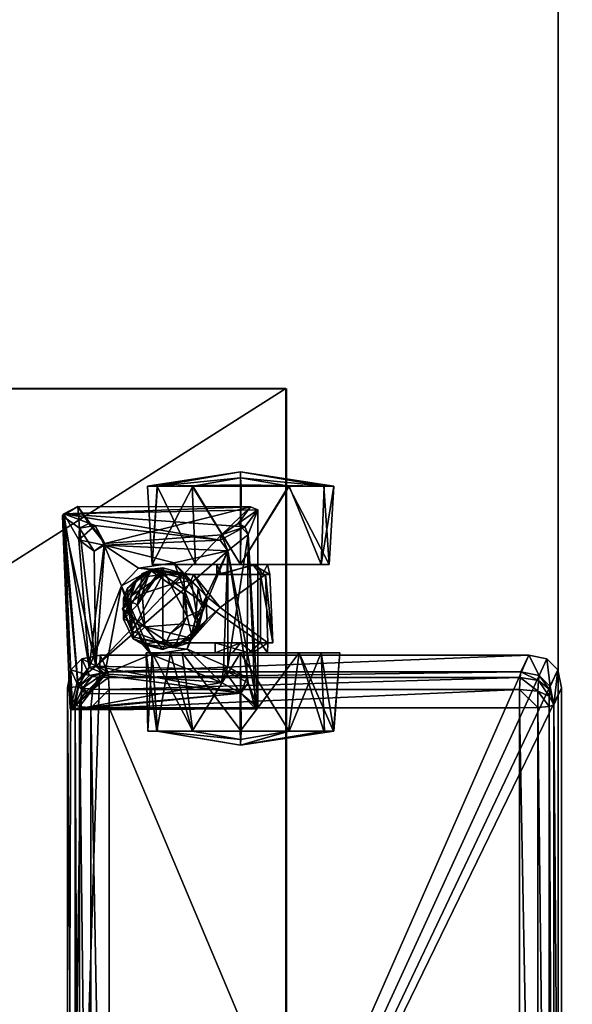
# Model space of a CAD drawing. Header units: inches. Extents: x 491 to 729, y -143 to 65.
# Tile 247 of 256: x 619.45 to 623.68, y -21.28 to -13.74. Entities that reach past the tile are written whole.
import ezdxf

# ---------------------------------------------------------------- set-up
doc = ezdxf.new("R2010")
doc.units = ezdxf.units.IN
doc.header["$MEASUREMENT"] = 0
doc.layers.add('A-FURN', color=7, linetype='Continuous')
for name, color, linetype, true_color in [('CET color Grey2', 7, 'Continuous', 0x060606), ('CET color Grey23', 7, 'Continuous', 0x393c39), ('CET color Grey30', 7, 'Continuous', 0x594d3d), ('CET color Grey8', 7, 'Continuous', 0x161614), ('CET color tan', 7, 'Continuous', 0xd4b38d)]:
    doc.layers.add(name, color=color, linetype=linetype, true_color=true_color)

# ---------------------------------------------------------------- blocks, each defined once
blk = doc.blocks.new('*C88')
at = {"layer": 'CET color Grey2', "linetype": 'Continuous'}
mesh = blk.add_polyface(dxfattribs=at)
corners = [(1.3469, 18.9769, 1.2067), (0.7469, 19.002, 1.1254), (0.7469, 18.7336, 1.3965), (0.7365, 18.362, 0.0325), (0.7469, 18.7274, 0.12), (1.3469, 18.362, 0), (0.636, 18.362, 0.76), (0.7469, 18.9985, 0.3884), (1.3469, 19.0392, 0.415), (0.7469, 19.0748, 0.9473), (1.9451, 18.6088, 0.6016), (1.4231, 18.5848, 0.5685), (1.4231, 18.5517, 0.9754), (1.3469, 18.362, 1.52), (1.3469, 18.5677, 0.76), (0.6836, 18.362, 1.3041), (1.3469, 18.4829, 0.9264), (0.9282, 18.493, 1.6849), (1.1175, 18.4182, 1.7674), (2.44, 18.493, 1.7674), (1.1175, 18.4182, 1.6849), (1.3469, 18.4554, 0.5767), (0.7469, 18.3656, 1.497), (1.4231, 18.5284, 0.8809), (1.4231, 18.5129, 0.5319), (1.4231, 18.2166, 0.6146), (1.2402, 18.2648, 1.7674), (1.4231, 18.1788, 0.8533), (1.6747, 18.2053, 0.9896), (1.9451, 18.5692, 0.9647), (0.9049, 18.4367, 1.7674), (1.0324, 18.3426, 1.7674), (1.0569, 18.3931, 1.6849), (1.9451, 18.5129, 0.5319), (1.4231, 18.0016, 1.0237)]
mesh.append_faces([[corners[k] for k in face] for face in [(0, 1, 2, 0), (3, 4, 5, 3), (6, 7, 3, 6), (8, 9, 0, 8), (10, 11, 12, 10), (0, 2, 13, 0), (8, 7, 9, 8), (6, 9, 7, 6), (2, 1, 15, 2), (17, 18, 19, 17), (20, 17, 19, 20), (5, 4, 8, 5), (22, 13, 2, 22), (2, 15, 22, 2), (11, 14, 23, 11), (21, 24, 25, 21), (1, 6, 15, 1), (7, 8, 4, 7), (7, 4, 3, 7), (16, 23, 14, 16), (12, 28, 29, 12), (30, 31, 17, 30), (14, 11, 21, 14), (20, 18, 32, 20), (6, 1, 9, 6), (9, 1, 0, 9), (24, 10, 33, 24), (21, 11, 24, 21), (11, 10, 24, 11), (31, 32, 18, 31), (17, 31, 18, 17)]])
mesh.append_faces([[corners[k] for k in face] for face in [(0, 14, 8, 0), (13, 16, 0, 13), (8, 21, 5, 8)]], dxfattribs={"vtx0": -1, "vtx1": -1, "vtx3": -1})
mesh.append_faces([[corners[k] for k in face] for face in [(0, 16, 14, 0), (8, 14, 21, 8), (23, 34, 12, 23)]], dxfattribs={"vtx0": -1, "vtx2": -1, "vtx3": -1})
mesh.append_faces([[corners[k] for k in face] for face in [(20, 26, 18, 20), (32, 17, 20, 32)]], dxfattribs={"vtx0": -1, "vtx3": -1})
mesh.append_faces([[corners[k] for k in face] for face in [(23, 16, 27, 23)]], dxfattribs={"vtx1": -1})
mesh.append_faces([[corners[k] for k in face] for face in [(12, 11, 23, 12)]], dxfattribs={"vtx2": -1})
mesh = blk.add_polyface(dxfattribs=at)
corners = [(2.6213, 18.7342, 0.1239), (2.0213, 18.9769, 0.3133), (2.6213, 19.0024, 0.3952), (2.6213, 18.9981, 1.1322), (2.0213, 18.8087, 1.3748), (2.6213, 18.7268, 1.4004), (2.7292, 18.362, 0.8967), (2.6213, 19.075, 0.5734), (2.6213, 19.0728, 0.9549), (2.0213, 19.122, 0.76), (1.9451, 18.6088, 0.6016), (1.4231, 18.5517, 0.9754), (1.9451, 18.5692, 0.9647), (2.0213, 18.362, 0), (2.0213, 18.5677, 0.76), (2.0213, 18.4256, 0.5644), (2.44, 18.493, 1.7674), (1.1175, 18.4182, 1.7674), (1.2402, 18.2648, 1.7674), (2.6213, 18.3577, 1.497), (2.6846, 18.362, 1.3041), (2.0213, 18.4554, 0.9432), (1.9451, 18.362, 0.9656), (1.9451, 18.5129, 0.5319), (2.2119, 18.4088, 1.6849), (2.4507, 18.4755, 1.6849), (2.3311, 18.3622, 1.6849), (1.1175, 18.4182, 1.6849), (2.2507, 18.4182, 1.7674), (2.3311, 18.3622, 1.7674), (2.6213, 18.3663, 0.023), (1.9451, 18.1664, 0.6964), (2.0213, 18.362, 1.52), (2.0213, 18.2985, 0.9556)]
mesh.append_faces([[corners[k] for k in face] for face in [(0, 1, 2, 0), (3, 4, 5, 3), (6, 0, 7, 6), (4, 8, 9, 4), (10, 11, 12, 10), (1, 0, 13, 1), (6, 3, 5, 6), (6, 7, 3, 6), (7, 9, 8, 7), (19, 20, 5, 19), (19, 5, 4, 19), (21, 12, 22, 21), (12, 14, 23, 12), (30, 13, 0, 30), (6, 30, 0, 6), (26, 29, 28, 26), (15, 31, 23, 15), (15, 23, 14, 15), (9, 7, 1, 9), (32, 19, 4, 32), (16, 25, 27, 16), (12, 21, 14, 12), (7, 8, 3, 7), (3, 8, 4, 3), (5, 20, 6, 5), (12, 23, 10, 12), (26, 28, 24, 26), (21, 22, 33, 21), (0, 2, 7, 0), (7, 2, 1, 7)]])
mesh.append_faces([[corners[k] for k in face] for face in [(18, 28, 16, 18)]], dxfattribs={"vtx0": -1, "vtx1": -1, "vtx2": -1, "vtx3": -1})
mesh.append_faces([[corners[k] for k in face] for face in [(14, 1, 15, 14), (24, 25, 26, 24), (21, 4, 14, 21)]], dxfattribs={"vtx0": -1, "vtx1": -1, "vtx3": -1})
mesh.append_faces([[corners[k] for k in face] for face in [(14, 4, 9, 14), (15, 1, 13, 15), (24, 27, 25, 24), (16, 28, 29, 16), (14, 9, 1, 14), (21, 32, 4, 21)]], dxfattribs={"vtx0": -1, "vtx2": -1, "vtx3": -1})
mesh.append_faces([[corners[k] for k in face] for face in [(16, 17, 18, 16)]], dxfattribs={"vtx2": -1})
mesh = blk.add_polyface(dxfattribs=at)
corners = [(1.6747, 18.2053, 0.9896), (1.587, 18.0993, 1.0279), (1.7667, 18.1032, 1.0279), (0.7469, 17.9905, 0.1235), (1.3469, 18.362, 0), (1.3469, 18.017, 0.0828), (1.4231, 18.0016, 1.0237), (1.4231, 18.2166, 0.6146), (1.4231, 17.9136, 0.5604), (1.4231, 18.5517, 0.9754), (1.9451, 18.5129, 0.5319), (1.4231, 17.7659, 0.5306), (1.4231, 18.5129, 0.5319), (0.7469, 17.722, 0.3945), (0.636, 18.362, 0.76), (0.7365, 18.362, 0.0325), (1.3469, 18.4554, 0.5767), (1.3469, 18.1788, 0.6666), (1.3469, 18.362, 1.52), (0.7469, 17.9966, 1.4), (1.3469, 17.6849, 1.105), (0.7469, 18.3656, 1.497), (1.3469, 18.2166, 0.9054), (1.3469, 18.4829, 0.9264), (1.4231, 18.1788, 0.8533), (1.4231, 18.5284, 0.8809), (1.4656, 17.9844, 1.3655), (1.8244, 18.0413, 1.3655), (0.7469, 17.6492, 0.5726), (0.7469, 17.7255, 1.1315), (0.6836, 18.362, 1.3041), (1.2402, 18.2648, 1.6849), (1.1977, 17.3169, 1.6849), (1.1588, 18.2056, 1.6849), (2.128, 18.2648, 1.6849), (1.1175, 18.4182, 1.6849), (1.6841, 18.0782, 1.4512), (1.4137, 17.9221, 1.4512), (1.528, 18.0364, 1.5522), (1.0569, 18.3931, 1.6849), (0.957, 17.01, 1.6849), (0.9282, 18.493, 1.6849), (0.9049, 18.4367, 1.7674), (1.1199, 18.215, 1.7674), (1.0324, 18.3426, 1.7674), (1.2402, 18.2648, 1.7674), (1.6841, 18.0782, 1.5522), (1.7654, 18.0161, 1.5753)]
mesh.append_faces([[corners[k] for k in face] for face in [(0, 1, 2, 0), (3, 4, 5, 3), (9, 6, 0, 9), (10, 11, 12, 10), (13, 14, 15, 13), (18, 19, 20, 18), (21, 19, 18, 21), (1, 26, 27, 1), (14, 28, 29, 14), (30, 19, 21, 30), (36, 37, 38, 36), (15, 4, 3, 15), (3, 13, 15, 3), (14, 29, 30, 14), (43, 39, 44, 43), (33, 45, 31, 33), (42, 41, 40, 42), (46, 38, 47, 46), (38, 46, 36, 38), (14, 13, 28, 14), (8, 12, 11, 8), (33, 39, 43, 33), (33, 43, 45, 33), (26, 1, 6, 26), (6, 1, 0, 6), (24, 22, 17, 24), (17, 7, 24, 17), (16, 7, 17, 16)]])
mesh.append_faces([[corners[k] for k in face] for face in [(6, 7, 8, 6), (24, 6, 25, 24), (4, 16, 5, 4)]], dxfattribs={"vtx0": -1, "vtx1": -1, "vtx3": -1})
mesh.append_faces([[corners[k] for k in face] for face in [(5, 16, 17, 5), (18, 22, 23, 18), (39, 40, 41, 39), (6, 24, 7, 6)]], dxfattribs={"vtx0": -1, "vtx2": -1, "vtx3": -1})
mesh.append_faces([[corners[k] for k in face] for face in [(42, 43, 44, 42), (24, 23, 22, 24)]], dxfattribs={"vtx0": -1, "vtx3": -1})
mesh.append_faces([[corners[k] for k in face] for face in [(12, 8, 7, 12), (31, 32, 33, 31)]], dxfattribs={"vtx1": -1})
mesh.append_faces([[corners[k] for k in face] for face in [(34, 31, 35, 34), (35, 31, 45, 35)]], dxfattribs={"vtx2": -1})
mesh = blk.add_polyface(dxfattribs=at)
corners = [(2.0213, 18.4256, 0.5644), (2.0213, 17.9153, 0.1451), (2.0213, 18.1664, 0.6964), (2.6213, 17.9898, 1.3961), (2.0213, 18.362, 1.52), (2.0213, 17.8246, 1.2974), (1.9451, 18.1664, 0.6964), (1.9451, 17.9136, 0.5604), (1.9451, 18.5129, 0.5319), (1.7654, 18.0161, 1.5753), (1.2402, 18.2648, 1.6849), (1.9941, 17.9519, 1.6674), (1.9451, 17.7659, 0.5305), (1.4231, 17.7659, 0.5306), (2.7292, 18.362, 0.8967), (2.6213, 17.7259, 0.3878), (2.6213, 18.3663, 0.023), (2.6213, 18.3577, 1.497), (2.6213, 17.7216, 1.1247), (2.6213, 17.9972, 0.1196), (2.128, 18.2648, 1.6849), (1.1175, 18.4182, 1.6849), (2.2119, 18.4088, 1.6849), (2.2507, 18.4182, 1.7674), (1.2402, 18.2648, 1.7674), (2.1489, 18.2307, 1.7674), (2.0213, 18.2985, 0.9556), (2.6846, 18.362, 1.3041), (1.9451, 17.9626, 1.0544), (1.9451, 18.362, 0.9656), (1.9049, 17.9867, 1.5522), (1.6841, 18.0782, 1.4512), (1.6841, 18.0782, 1.5522), (2.44, 18.493, 1.7674), (2.3311, 18.3622, 1.7674), (2.4507, 17.0563, 1.7674), (1.8244, 18.0413, 1.3655), (1.7667, 18.1032, 1.0279), (1.587, 18.0993, 1.0279), (2.0213, 18.4554, 0.9432), (1.9451, 18.5692, 0.9647), (2.2483, 18.215, 1.6849), (1.9126, 17.9944, 1.4661), (1.6747, 18.2053, 0.9896), (2.3311, 18.3622, 1.6849), (2.4507, 18.4755, 1.6849), (2.4586, 17.0752, 1.6849), (2.0213, 18.362, 0)]
mesh.append_faces([[corners[k] for k in face] for face in [(3, 4, 5, 3), (9, 10, 11, 9), (8, 12, 13, 8), (14, 15, 16, 14), (17, 4, 3, 17), (14, 18, 15, 14), (16, 19, 1, 16), (27, 17, 3, 27), (30, 31, 32, 30), (36, 37, 38, 36), (28, 29, 40, 28), (20, 11, 10, 20), (41, 11, 20, 41), (3, 18, 27, 3), (41, 25, 34, 41), (42, 31, 30, 42), (37, 28, 43, 37), (37, 36, 28, 37), (40, 43, 28, 40), (34, 44, 41, 34), (45, 33, 46, 45), (22, 25, 20, 22), (25, 41, 20, 25), (2, 6, 0, 2), (2, 29, 6, 2), (47, 16, 1, 47), (30, 32, 9, 30), (18, 14, 27, 18), (25, 22, 23, 25), (26, 29, 2, 26)]])
mesh.append_faces([[corners[k] for k in face] for face in [(0, 1, 2, 0), (6, 7, 8, 6), (20, 21, 22, 20), (23, 24, 25, 23), (2, 5, 26, 2), (33, 34, 35, 33), (26, 4, 39, 26)]], dxfattribs={"vtx0": -1, "vtx1": -1, "vtx3": -1})
mesh.append_faces([[corners[k] for k in face] for face in [(26, 5, 4, 26), (0, 47, 1, 0)]], dxfattribs={"vtx0": -1, "vtx2": -1, "vtx3": -1})
mesh.append_faces([[corners[k] for k in face] for face in [(28, 6, 29, 28), (8, 7, 12, 8)]], dxfattribs={"vtx0": -1, "vtx3": -1})
mesh = blk.add_polyface(dxfattribs=at)
corners = [(2.6213, 17.7216, 1.1247), (2.0213, 17.6392, 0.9948), (2.6213, 17.6513, 0.5651), (2.0348, 17.6783, 1.6674), (1.8701, 17.5799, 1.5753), (1.9545, 17.6098, 1.5522), (2.0213, 17.6849, 0.415), (2.2483, 18.215, 1.6849), (2.183, 17.322, 1.6849), (2.1249, 17.254, 1.7674), (2.3311, 18.3622, 1.7674), (2.1489, 18.2307, 1.7674), (2.196, 17.3252, 1.7674), (2.3363, 17.1993, 1.7674), (2.4586, 17.0752, 1.6849), (2.0213, 18.1664, 0.6964), (2.3311, 18.3622, 1.6849), (2.4507, 18.4755, 1.6849), (2.6213, 17.9972, 0.1196), (2.0213, 17.9153, 0.1451), (1.9964, 17.7659, 1.4512), (1.9126, 17.9944, 1.4661), (1.9964, 17.7659, 1.5522), (2.4507, 17.0563, 1.7674), (2.2374, 17.1147, 1.7674), (0.9745, 16.9993, 1.7674), (2.3311, 17.1697, 1.6849), (2.2772, 17.1179, 1.6849), (0.957, 17.01, 1.6849), (2.6213, 17.7259, 0.3878), (2.6213, 18.3663, 0.023), (2.0213, 17.8246, 1.2974), (2.6213, 17.9898, 1.3961), (2.44, 18.493, 1.7674), (2.1331, 17.2018, 1.6849), (1.9941, 17.9519, 1.6674), (1.5086, 17.4499, 1.6674)]
mesh.append_faces([[corners[k] for k in face] for face in [(0, 1, 2, 0), (3, 4, 5, 3), (2, 1, 6, 2), (3, 7, 8, 3), (18, 6, 19, 18), (20, 21, 22, 20), (8, 26, 13, 8), (29, 6, 18, 29), (29, 18, 30, 29), (31, 0, 32, 31), (14, 23, 28, 14), (14, 33, 23, 14), (24, 34, 9, 24), (8, 13, 12, 8), (13, 26, 27, 13), (0, 2, 29, 0), (29, 2, 6, 29), (35, 7, 3, 35), (5, 35, 3, 5), (8, 9, 34, 8), (34, 36, 8, 34), (27, 34, 24, 27), (27, 24, 13, 27), (1, 0, 31, 1), (8, 12, 9, 8), (5, 20, 22, 5)]])
mesh.append_faces([[corners[k] for k in face] for face in [(10, 13, 23, 10)]], dxfattribs={"vtx0": -1, "vtx1": -1, "vtx2": -1, "vtx3": -1})
mesh.append_faces([[corners[k] for k in face] for face in [(14, 16, 17, 14), (26, 14, 27, 26), (8, 14, 26, 8), (16, 14, 7, 16)]], dxfattribs={"vtx0": -1, "vtx1": -1, "vtx3": -1})
mesh.append_faces([[corners[k] for k in face] for face in [(9, 10, 11, 9), (10, 12, 13, 10), (15, 6, 1, 15), (15, 19, 6, 15), (24, 25, 23, 24), (27, 14, 28, 27), (23, 13, 24, 23), (15, 1, 31, 15), (10, 9, 12, 10)]], dxfattribs={"vtx0": -1, "vtx2": -1, "vtx3": -1})
mesh.append_faces([[corners[k] for k in face] for face in [(8, 7, 14, 8)]], dxfattribs={"vtx1": -1, "vtx2": -1})
mesh = blk.add_polyface(dxfattribs=at)
corners = [(1.1199, 18.215, 1.7674), (1.1852, 17.322, 1.7674), (2.1249, 17.254, 1.7674), (1.3334, 17.8536, 1.6674), (1.2402, 18.2648, 1.6849), (1.7654, 18.0161, 1.5753), (1.1977, 17.3169, 1.6849), (1.3469, 17.6849, 1.105), (1.3469, 18.2166, 0.9054), (1.3469, 18.362, 1.52), (1.3469, 18.017, 0.0828), (0.7469, 17.722, 0.3945), (0.7469, 17.9905, 0.1235), (1.4137, 17.9221, 1.4512), (1.3718, 17.7659, 1.4512), (1.4137, 17.9221, 1.5522), (1.4979, 17.8264, 1.4281), (1.5691, 17.6076, 1.3655), (1.3902, 17.6704, 1.3655), (1.4231, 18.0016, 1.0237), (1.4231, 17.9136, 0.5604), (1.3469, 17.6849, 0.415), (0.7469, 17.7255, 1.1315), (0.7469, 17.6492, 0.5726), (1.2402, 18.2648, 1.7674), (1.4231, 17.7659, 0.5306), (1.9451, 17.7659, 0.5305), (1.8549, 17.5308, 0.5487), (0.9049, 18.4367, 1.7674), (1.3825, 17.6851, 1.5522), (1.3741, 17.58, 1.6674), (1.528, 18.0364, 1.5522), (1.1588, 18.2056, 1.6849), (0.957, 17.01, 1.6849), (1.0569, 18.3931, 1.6849), (1.4656, 17.9844, 1.3655), (1.3469, 18.1788, 0.6666), (1.7446, 17.9521, 1.4281), (1.5691, 17.9243, 1.3655), (0.7469, 17.9966, 1.4), (0.6836, 18.362, 1.3041), (1.6841, 18.0782, 1.4512), (1.6535, 17.5726, 1.4281), (1.4137, 17.6098, 1.4512), (1.8244, 18.0413, 1.3655), (0.9032, 17.1156, 1.7674)]
mesh.append_faces([[corners[k] for k in face] for face in [(3, 4, 5, 3), (3, 6, 4, 3), (10, 11, 12, 10), (13, 14, 15, 13), (14, 16, 17, 14), (18, 19, 20, 18), (21, 22, 23, 21), (25, 26, 27, 25), (15, 14, 29, 15), (7, 22, 21, 7), (15, 30, 3, 15), (3, 5, 31, 3), (16, 18, 17, 16), (35, 19, 18, 35), (30, 15, 29, 30), (13, 37, 16, 13), (13, 16, 14, 13), (15, 3, 31, 15), (31, 13, 15, 31), (16, 35, 18, 16), (37, 38, 16, 37), (22, 7, 39, 22), (22, 39, 40, 22), (41, 37, 13, 41), (21, 11, 10, 21), (14, 17, 42, 14), (23, 11, 21, 23), (14, 43, 29, 14), (14, 42, 43, 14), (38, 35, 16, 38), (28, 33, 45, 28), (18, 20, 25, 18)]])
mesh.append_faces([[corners[k] for k in face] for face in [(0, 1, 2, 0), (1, 0, 28, 1)]], dxfattribs={"vtx0": -1, "vtx1": -1, "vtx2": -1, "vtx3": -1})
mesh.append_faces([[corners[k] for k in face] for face in [(7, 8, 9, 7), (21, 8, 7, 21), (32, 33, 34, 32), (10, 36, 21, 10)]], dxfattribs={"vtx0": -1, "vtx1": -1, "vtx3": -1})
mesh.append_faces([[corners[k] for k in face] for face in [(2, 24, 0, 2), (21, 36, 8, 21)]], dxfattribs={"vtx0": -1, "vtx2": -1, "vtx3": -1})
mesh.append_faces([[corners[k] for k in face] for face in [(38, 44, 35, 38)]], dxfattribs={"vtx0": -1, "vtx3": -1})
mesh = blk.add_polyface(dxfattribs=at)
corners = [(1.5086, 17.4499, 1.6674), (2.1331, 17.2018, 1.6849), (1.1977, 17.3169, 1.6849), (1.3741, 17.58, 1.6674), (1.3334, 17.8536, 1.6674), (1.3902, 17.6704, 1.3655), (1.4477, 17.5703, 0.5767), (1.6841, 17.4569, 1.3655), (1.7205, 17.4776, 0.5487), (1.1563, 17.123, 1.6849), (1.0671, 17.13, 1.7674), (2.1249, 17.254, 1.7674), (1.2444, 17.2406, 1.7674), (1.0482, 17.2496, 1.6849), (1.1588, 18.2056, 1.6849), (1.1852, 17.322, 1.7674), (0.9049, 18.4367, 1.7674), (0.9032, 17.1156, 1.7674), (0.9745, 16.9993, 1.7674), (2.2374, 17.1147, 1.7674), (1.528, 17.4955, 1.5522), (1.6033, 17.4643, 1.4512), (1.6841, 17.5029, 1.5753), (1.4137, 17.6098, 1.4512), (0.957, 17.01, 1.6849), (1.0319, 17.1993, 1.7674), (1.4231, 17.7659, 0.5306), (1.5875, 17.5218, 0.5324), (1.3825, 17.6851, 1.5522), (1.6535, 17.5726, 1.4281), (1.5691, 17.6076, 1.3655), (1.8549, 17.5308, 0.5487), (1.8701, 17.5799, 1.5753), (2.4507, 17.0563, 1.7674), (1.7649, 17.4643, 1.4512)]
mesh.append_faces([[corners[k] for k in face] for face in [(0, 1, 2, 0), (3, 2, 4, 3), (5, 6, 7, 5), (8, 7, 6, 8), (20, 21, 22, 20), (23, 21, 20, 23), (6, 5, 26, 6), (26, 27, 6, 26), (0, 28, 22, 0), (23, 29, 21, 23), (12, 9, 10, 12), (26, 31, 27, 26), (9, 12, 2, 9), (2, 15, 13, 2), (25, 13, 15, 25), (13, 10, 9, 13), (0, 22, 32, 0), (18, 24, 33, 18), (28, 20, 22, 28), (28, 23, 20, 28), (28, 0, 3, 28), (2, 3, 0, 2), (2, 12, 15, 2), (24, 18, 17, 24), (27, 8, 6, 27), (21, 34, 22, 21), (13, 25, 10, 13)]])
mesh.append_faces([[corners[k] for k in face] for face in [(9, 1, 24, 9), (14, 13, 24, 14), (11, 10, 18, 11)]], dxfattribs={"vtx0": -1, "vtx1": -1, "vtx2": -1, "vtx3": -1})
mesh.append_faces([[corners[k] for k in face] for face in [(10, 11, 12, 10), (13, 14, 2, 13), (9, 24, 13, 9), (18, 10, 17, 18)]], dxfattribs={"vtx0": -1, "vtx1": -1, "vtx3": -1})
mesh.append_faces([[corners[k] for k in face] for face in [(15, 16, 17, 15), (18, 19, 11, 18), (17, 25, 15, 17), (11, 15, 12, 11), (17, 10, 25, 17)]], dxfattribs={"vtx0": -1, "vtx2": -1, "vtx3": -1})
mesh.append_faces([[corners[k] for k in face] for face in [(2, 1, 9, 2)]], dxfattribs={"vtx1": -1})
mesh.append_faces([[corners[k] for k in face] for face in [(30, 5, 7, 30)]], dxfattribs={"vtx2": -1})
mesh = blk.add_polyface(dxfattribs=at)
corners = [(1.7205, 17.4776, 0.5487), (1.9026, 17.5474, 1.3655), (1.6841, 17.4569, 1.3655), (2.0348, 17.6783, 1.6674), (2.183, 17.322, 1.6849), (1.5086, 17.4499, 1.6674), (2.1249, 17.254, 1.7674), (2.1489, 18.2307, 1.7674), (1.2402, 18.2648, 1.7674), (1.7992, 17.9243, 1.3655), (1.8244, 18.0413, 1.3655), (1.5691, 17.9243, 1.3655), (1.9451, 17.9626, 1.0544), (1.978, 17.8614, 1.3655), (1.9451, 17.9136, 0.5604), (1.7446, 17.9521, 1.4281), (1.8701, 17.5799, 1.5753), (2.2772, 17.1179, 1.6849), (0.957, 17.01, 1.6849), (2.1331, 17.2018, 1.6849), (1.9126, 17.5374, 1.4661), (1.9545, 17.6098, 1.5522), (1.8703, 17.8264, 1.4281), (1.9126, 17.9944, 1.4661), (1.8549, 17.5308, 0.5487), (1.9451, 17.7659, 0.5305), (1.9451, 18.1664, 0.6964), (1.7649, 17.4643, 1.4512), (1.6841, 17.5029, 1.5753), (1.9941, 17.9519, 1.6674), (1.9049, 17.9867, 1.5522), (1.6535, 17.5726, 1.4281), (1.8225, 17.6275, 1.3655), (1.8225, 17.6275, 1.4281), (1.9964, 17.7659, 1.4512), (1.5691, 17.6076, 1.3655), (1.9964, 17.7659, 1.5522), (1.6841, 18.0782, 1.4512), (1.7654, 18.0161, 1.5753), (1.5875, 17.5218, 0.5324), (1.6033, 17.4643, 1.4512)]
mesh.append_faces([[corners[k] for k in face] for face in [(0, 1, 2, 0), (3, 4, 5, 3), (12, 13, 14, 12), (11, 15, 9, 11), (3, 5, 16, 3), (20, 21, 16, 20), (22, 15, 23, 22), (24, 25, 1, 24), (27, 20, 28, 27), (13, 12, 10, 13), (29, 21, 30, 29), (25, 13, 1, 25), (31, 32, 33, 31), (27, 33, 20, 27), (20, 34, 21, 20), (31, 33, 27, 31), (33, 32, 22, 33), (22, 23, 34, 22), (36, 23, 30, 36), (24, 1, 0, 24), (28, 20, 16, 28), (15, 37, 23, 15), (33, 22, 34, 33), (33, 34, 20, 33), (31, 35, 32, 31), (13, 25, 14, 13), (29, 30, 38, 29), (39, 24, 0, 39), (27, 40, 31, 27), (22, 9, 15, 22), (32, 9, 22, 32), (21, 36, 30, 21)]])
mesh.append_faces([[corners[k] for k in face] for face in [(6, 7, 8, 6)]], dxfattribs={"vtx0": -1, "vtx1": -1, "vtx2": -1, "vtx3": -1})
mesh.append_faces([[corners[k] for k in face] for face in [(9, 10, 11, 9), (17, 18, 19, 17), (14, 26, 12, 14), (32, 13, 9, 32)]], dxfattribs={"vtx0": -1, "vtx1": -1, "vtx3": -1})
mesh.append_faces([[corners[k] for k in face] for face in [(2, 32, 35, 2), (9, 13, 10, 9), (32, 1, 13, 32), (32, 2, 1, 32)]], dxfattribs={"vtx0": -1, "vtx2": -1, "vtx3": -1})
at = {"layer": 'CET color Grey30', "linetype": 'Continuous'}
mesh = blk.add_polyface(dxfattribs=at)
corners = [(0, 18.712, 1.795), (12, 18.712, 1.795), (12, 18.712, 19.497), (0, 18.712, 19.497)]
mesh.append_faces([[corners[k] for k in face] for face in [(0, 2, 3, 0), (1, 3, 2, 1)]], dxfattribs={"vtx0": -1, "vtx3": -1})
mesh.append_faces([[corners[k] for k in face] for face in [(0, 1, 2, 0), (1, 0, 3, 1)]], dxfattribs={"vtx2": -1})
mesh = blk.add_polyface(dxfattribs=at)
corners = [(0.001, 0.707, 1.795), (0, 18.707, 1.795), (0.001, 18.707, 19.497), (0, 0.707, 19.497)]
mesh.append_faces([[corners[k] for k in face] for face in [(0, 1, 2, 0), (0, 2, 3, 0), (1, 0, 3, 1), (1, 3, 2, 1)]])
mesh = blk.add_polyface(dxfattribs=at)
corners = [(12, 18.707, 19.497), (0, 18.707, 19.497), (0, 18.707, 20.122), (12, 18.707, 20.122), (0, -0.168, 19.497), (0, -0.168, 20.122), (12, -0.168, 19.497), (12, -0.168, 20.122)]
mesh.append_faces([[corners[k] for k in face] for face in [(0, 2, 3, 0), (1, 5, 2, 1), (1, 6, 4, 1), (5, 3, 2, 5), (4, 7, 5, 4), (6, 3, 7, 6)]], dxfattribs={"vtx0": -1, "vtx3": -1})
mesh.append_faces([[corners[k] for k in face] for face in [(0, 1, 2, 0), (1, 4, 5, 1), (1, 0, 6, 1), (5, 7, 3, 5), (4, 6, 7, 4), (6, 0, 3, 6)]], dxfattribs={"vtx2": -1})
blk = doc.blocks.new('*C86')
at = {"layer": 'A-FURN', "linetype": 'Continuous', "rotation": 269.999999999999}
blk.add_blockref('*C88', (602.782, -16.5672, 0), dxfattribs=at)
blk = doc.blocks.new('*C37')
at = {"layer": 'CET color Grey23', "linetype": 'Continuous'}
mesh = blk.add_polyface(dxfattribs=at)
corners = [(31.85, 4.648, 37.414), (-31.85, 4.648, 37.414), (-31.85, 4.648, 39.146), (31.85, 4.648, 39.146), (-31.85, 1.892, 37.414), (-31.85, 1.892, 39.146), (31.85, 1.892, 37.414), (31.85, 1.892, 39.146)]
mesh.append_faces([[corners[k] for k in face] for face in [(0, 2, 3, 0), (1, 5, 2, 1), (1, 6, 4, 1), (5, 3, 2, 5), (4, 7, 5, 4), (6, 3, 7, 6)]], dxfattribs={"vtx0": -1, "vtx3": -1})
mesh.append_faces([[corners[k] for k in face] for face in [(0, 1, 2, 0), (1, 4, 5, 1), (1, 0, 6, 1), (5, 7, 3, 5), (4, 6, 7, 4), (6, 0, 3, 6)]], dxfattribs={"vtx2": -1})
at = {"layer": 'CET color Grey8', "linetype": 'Continuous'}
mesh = blk.add_polyface(dxfattribs=at)
corners = [(16.368, -1.5436, 37.737), (16.368, 1.5955, 37.737), (23.828, 1.5955, 37.737), (23.828, -1.5436, 37.737), (16.214, -1.864, 39.233), (16.3436, -1.8054, 37.9867), (23.8524, -1.8054, 37.9867), (23.982, -1.864, 39.233), (24.232, -1.614, 39.233), (24.1036, -1.555, 37.9857), (24.1036, 1.607, 37.9857), (24.232, 1.666, 39.233), (23.982, 1.916, 39.233), (23.8524, 1.8573, 37.9867), (16.3436, 1.8573, 37.9867), (16.214, 1.916, 39.233), (15.964, 1.666, 39.233), (16.0924, 1.607, 37.9857), (16.0924, -1.555, 37.9857), (15.964, -1.614, 39.233), (16.1282, -1.6751, 37.9092), (16.1203, -1.6941, 37.9863), (23.9686, -1.7739, 37.9094), (23.9919, -1.7775, 37.9861), (16.2274, 1.8259, 37.9094), (16.2041, 1.8295, 37.9861), (24.0678, 1.727, 37.9092), (24.0757, 1.746, 37.9863), (16.2263, -1.5449, 37.7646), (16.2263, 1.5967, 37.7646), (16.3653, 1.7357, 37.7647), (23.83, 1.7357, 37.7648), (23.9697, 1.5968, 37.7646), (23.9697, -1.5447, 37.7646), (23.8307, -1.6838, 37.7647), (16.366, -1.6838, 37.7648), (16.0751, -1.8363, 39.233), (16.204, -1.7776, 37.9866), (24.1209, -1.8363, 39.233), (24.2042, 1.8049, 39.233), (16.0751, 1.8882, 39.233), (16.1344, -1.5487, 37.8475), (16.1329, -1.6266, 37.863), (16.2241, -1.6695, 37.7894), (16.2167, -1.7471, 37.8634), (16.3579, -1.7711, 37.8481), (23.8388, -1.7711, 37.848), (23.9176, -1.7718, 37.8633), (23.9567, -1.6849, 37.7893), (24.0383, -1.6883, 37.863), (24.0616, -1.5486, 37.8475), (24.0757, -1.6941, 37.9858), (16.3572, 1.823, 37.848), (16.2784, 1.8237, 37.8633), (16.2393, 1.7368, 37.7893), (16.1577, 1.7402, 37.863), (16.1344, 1.6005, 37.8475), (16.1203, 1.746, 37.9858), (24.0616, 1.6006, 37.8475), (24.0631, 1.6785, 37.863), (23.9719, 1.7214, 37.7894), (23.9793, 1.799, 37.8634), (23.8381, 1.823, 37.8481), (23.992, 1.8295, 37.9866), (15.9918, -1.7529, 39.233), (24.2042, -1.7529, 39.233), (24.1209, 1.8882, 39.233), (15.9918, 1.8049, 39.233)]
mesh.append_faces([[corners[k] for k in face] for face in [(18, 20, 21, 18), (6, 22, 23, 6), (14, 24, 25, 14), (10, 26, 27, 10), (0, 28, 29, 0), (0, 29, 1, 0), (1, 30, 31, 1), (1, 31, 2, 1), (2, 32, 33, 2), (2, 33, 3, 2), (3, 34, 35, 3), (3, 35, 0, 3), (4, 36, 37, 4), (4, 37, 5, 4), (6, 23, 38, 6), (6, 38, 7, 6), (10, 27, 39, 10), (10, 39, 11, 10), (14, 25, 40, 14), (14, 40, 15, 14), (18, 41, 42, 18), (41, 28, 43, 41), (41, 43, 42, 41), (28, 0, 35, 28), (28, 35, 43, 28), (18, 42, 20, 18), (42, 43, 44, 42), (42, 44, 20, 42), (43, 35, 45, 43), (43, 45, 44, 43), (20, 44, 37, 20), (20, 37, 21, 20), (44, 45, 5, 44), (44, 5, 37, 44), (6, 46, 47, 6), (46, 34, 48, 46), (46, 48, 47, 46), (34, 3, 33, 34), (34, 33, 48, 34), (6, 47, 22, 6), (47, 48, 49, 47), (47, 49, 22, 47), (48, 33, 50, 48), (48, 50, 49, 48), (22, 49, 51, 22), (22, 51, 23, 22), (49, 50, 9, 49), (49, 9, 51, 49), (14, 52, 53, 14), (52, 30, 54, 52), (52, 54, 53, 52), (30, 1, 29, 30), (30, 29, 54, 30), (14, 53, 24, 14), (53, 54, 55, 53), (53, 55, 24, 53), (54, 29, 56, 54), (54, 56, 55, 54), (24, 55, 57, 24), (24, 57, 25, 24), (55, 56, 17, 55), (55, 17, 57, 55), (10, 58, 59, 10), (58, 32, 60, 58), (58, 60, 59, 58), (32, 2, 31, 32), (32, 31, 60, 32), (10, 59, 26, 10), (59, 60, 61, 59), (59, 61, 26, 59), (60, 31, 62, 60), (60, 62, 61, 60), (26, 61, 63, 26), (26, 63, 27, 26), (61, 62, 13, 61), (61, 13, 63, 61), (28, 41, 56, 28), (28, 56, 29, 28), (41, 18, 17, 41), (41, 17, 56, 41), (30, 52, 62, 30), (30, 62, 31, 30), (52, 14, 13, 52), (52, 13, 62, 52), (58, 10, 9, 58), (58, 9, 50, 58), (34, 46, 45, 34), (34, 45, 35, 34), (46, 6, 5, 46), (46, 5, 45, 46), (36, 64, 21, 36), (36, 21, 37, 36), (64, 19, 18, 64), (64, 18, 21, 64), (23, 51, 65, 23), (23, 65, 38, 23), (51, 9, 8, 51), (51, 8, 65, 51), (27, 63, 66, 27), (27, 66, 39, 27), (63, 13, 12, 63), (63, 12, 66, 63), (25, 57, 67, 25), (25, 67, 40, 25), (57, 17, 16, 57), (57, 16, 67, 57)]])
mesh.append_faces([[corners[k] for k in face] for face in [(7, 65, 8, 7), (7, 8, 11, 7), (7, 11, 39, 7), (7, 39, 66, 7), (7, 66, 12, 7), (7, 12, 15, 7), (7, 15, 40, 7), (7, 40, 67, 7), (7, 67, 16, 7), (7, 16, 19, 7), (7, 19, 64, 7), (7, 64, 36, 7)]], dxfattribs={"vtx0": -1, "vtx2": -1, "vtx3": -1})
mesh.append_faces([[corners[k] for k in face] for face in [(0, 2, 3, 0), (4, 6, 7, 4), (8, 10, 11, 8), (12, 14, 15, 12), (16, 18, 19, 16), (32, 50, 33, 32), (7, 36, 4, 7)]], dxfattribs={"vtx0": -1, "vtx3": -1})
mesh.append_faces([[corners[k] for k in face] for face in [(0, 1, 2, 0), (4, 5, 6, 4), (8, 9, 10, 8), (12, 13, 14, 12), (16, 17, 18, 16), (32, 58, 50, 32), (7, 38, 65, 7)]], dxfattribs={"vtx2": -1})
at = {"layer": 'CET color tan', "linetype": 'Continuous'}
mesh = blk.add_polyface(dxfattribs=at)
corners = [(-35, -14.3819, 40.17), (35, -14.3819, 40.17), (35, 14.5, 40.17), (-35, 14.5, 40.17)]
mesh.append_faces([[corners[k] for k in face] for face in [(0, 2, 3, 0)]], dxfattribs={"vtx0": -1, "vtx3": -1})
mesh.append_faces([[corners[k] for k in face] for face in [(0, 1, 2, 0)]], dxfattribs={"vtx2": -1})
mesh = blk.add_polyface(dxfattribs=at)
corners = [(-35, -14.3819, 39.233), (35, 14.5, 39.233), (35, -14.3819, 39.233), (-35, 14.5, 39.233)]
mesh.append_faces([[corners[k] for k in face] for face in [(0, 1, 2, 0)]], dxfattribs={"vtx0": -1, "vtx3": -1})
mesh.append_faces([[corners[k] for k in face] for face in [(0, 3, 1, 0)]], dxfattribs={"vtx2": -1})
blk = doc.blocks.new('*C87')
at = {"layer": 'A-FURN', "linetype": 'Continuous', "rotation": 269.9999999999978}
blk.add_blockref('*C37', (621.682, -2.6428), dxfattribs=at)

msp = doc.modelspace()

# ---------------------------------------------------------------- block references
at = {"layer": 'A-FURN', "linetype": 'Continuous'}
for name in ['*C87', '*C86']:
    msp.add_blockref(name, (0, 0), dxfattribs=at)

doc.saveas('drawing.dxf')
